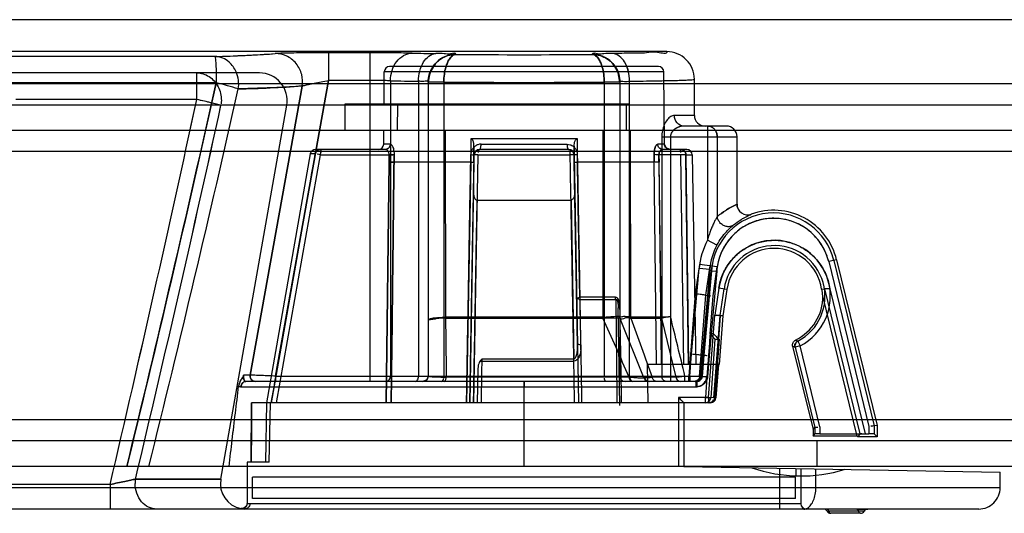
# Model space of a CAD drawing. Header units: millimetres. Extents: x 91 to 696, y 236 to 852.
# Tile 2 of 52: x 152 to 198, y 236 to 259. Entities that reach past the tile are written whole.
import ezdxf

# ---------------------------------------------------------------- set-up
doc = ezdxf.new("R2010")
doc.units = ezdxf.units.MM
doc.header["$LTSCALE"] = 70.538372
doc.layers.get('0').update_dxf_attribs({"linetype": 'CONTINUOUS'})

msp = doc.modelspace()

# ---------------------------------------------------------------- linework, layer by layer
at = {"color": 7, "linetype": 'Continuous'}
for p, q in [((687.415, 258.732), (98.915, 258.732)), ((182.115, 257.232), (146.009, 257.232)), ((168.193, 257.176), (166.236, 257.176)), ((166.236, 257.176), (166.236, 255.876)), ((168.193, 241.732), (168.193, 257.176)), ((172.215, 257.106), (172.215, 257.097)), ((178.615, 257.106), (178.615, 257.097)), ((160.897, 257.002), (150.736, 257.002)), ((162.987, 256.232), (147.355, 256.232)), ((160.045, 254.978), (160.045, 256.232)), ((168.839, 254.782), (168.852, 256.285)), ((181.978, 256.285), (168.852, 256.285)), ((181.728, 256.532), (169.102, 256.532)), ((182.007, 252.88), (181.978, 256.285)), ((128.426, 255.732), (657.903, 255.732)), ((160.96, 255.759), (150.687, 255.759)), ((166.236, 255.876), (163.738, 241.982)), ((163.738, 241.982), (166.236, 255.876)), ((168.193, 255.876), (166.236, 255.876)), ((169.135, 255.86), (169.135, 241.982)), ((170.458, 255.84), (170.458, 241.982)), ((170.915, 255.806), (170.915, 241.982)), ((171.646, 255.796), (170.915, 255.798)), ((171.646, 255.798), (171.646, 241.982)), ((179.915, 255.796), (179.183, 255.798)), ((179.183, 255.798), (179.183, 241.982)), ((179.915, 255.806), (179.915, 241.982)), ((180.371, 241.982), (180.371, 255.84)), ((183.415, 254.232), (183.415, 255.932)), ((162.551, 242.026), (164.99, 255.615)), ((164.99, 255.615), (162.551, 242.026)), ((160.045, 254.978), (151.541, 254.978)), ((167.015, 254.782), (180.216, 254.782)), ((167.015, 253.532), (167.015, 254.782)), ((169.465, 254.782), (169.453, 253.532)), ((180.215, 254.782), (180.215, 253.532)), ((180.222, 254.782), (180.371, 254.782)), ((132.365, 254.732), (653.965, 254.732)), ((161.169, 237.14), (164.267, 254.707)), ((164.267, 254.707), (161.181, 254.707)), ((183.415, 254.232), (182.474, 254.232)), ((132.365, 253.532), (653.965, 253.532)), ((168.822, 252.88), (168.828, 253.532)), ((171.717, 253.532), (171.72, 244.757)), ((179.113, 253.532), (179.113, 244.757)), ((180.404, 253.532), (180.409, 244.758)), ((184.915, 253.732), (182.915, 253.732)), ((184.032, 253.732), (184.032, 248.374)), ((177.922, 253.132), (172.907, 253.132)), ((172.907, 253.132), (172.908, 252.032)), ((177.922, 252.032), (177.922, 253.132)), ((181.884, 253.232), (185.415, 253.232)), ((181.884, 253.232), (181.884, 241.982)), ((182.289, 253.232), (182.289, 241.732)), ((184.485, 253.232), (184.485, 249.474)), ((185.415, 250.064), (185.415, 253.232)), ((212.365, 252.532), (132.365, 252.532)), ((168.901, 252.632), (165.623, 252.632)), ((169.139, 252.88), (168.822, 252.88)), ((169.035, 252.685), (168.911, 252.633)), ((173.062, 252.032), (173.062, 252.785)), ((173.062, 252.785), (173.062, 252.032)), ((173.062, 252.032), (173.062, 252.785)), ((177.511, 252.632), (173.318, 252.632)), ((173.395, 252.88), (177.435, 252.88)), ((177.767, 252.785), (177.767, 252.032)), ((177.767, 252.032), (177.767, 252.785)), ((182.007, 252.88), (181.69, 252.88)), ((181.928, 252.632), (181.843, 252.652)), ((183.061, 252.632), (181.928, 252.632)), ((182.081, 252.705), (182.007, 252.88)), ((182.257, 252.632), (182.081, 252.705)), ((165.377, 252.426), (163.315, 240.732)), ((165.609, 252.426), (163.545, 240.732)), ((163.793, 240.732), (165.85, 252.387)), ((165.609, 252.426), (165.377, 252.426)), ((165.85, 252.387), (169.079, 252.387)), ((169.077, 252.032), (168.945, 240.732)), ((168.945, 240.732), (169.077, 252.031)), ((169.079, 252.387), (169.077, 252.031)), ((169.077, 252.032), (169.079, 252.387)), ((169.309, 252.032), (169.31, 252.389)), ((172.908, 252.032), (169.309, 252.032)), ((169.31, 252.389), (169.31, 252.032)), ((172.909, 252.032), (172.712, 240.732)), ((172.865, 240.732), (173.068, 252.387)), ((173.062, 252.032), (172.865, 240.732)), ((172.908, 252.032), (172.913, 252.389)), ((173.247, 252.387), (173.044, 240.732)), ((173.062, 252.032), (173.068, 252.387)), ((173.247, 252.387), (173.091, 252.387)), ((173.25, 252.387), (177.58, 252.387)), ((177.761, 252.387), (177.58, 252.387)), ((177.761, 252.387), (177.767, 252.031)), ((177.761, 252.387), (177.965, 240.732)), ((177.917, 243.439), (177.767, 252.032)), ((177.916, 252.389), (177.922, 252.032)), ((181.52, 252.032), (177.922, 252.032)), ((181.519, 252.389), (181.52, 252.032)), ((181.52, 252.032), (181.519, 252.389)), ((181.633, 242.532), (181.523, 252.032)), ((182.768, 252.387), (181.75, 252.387)), ((181.75, 252.387), (181.754, 252.032)), ((181.751, 252.03), (181.75, 252.387)), ((181.751, 252.03), (181.864, 242.532)), ((181.864, 242.532), (181.754, 252.032)), ((182.768, 252.387), (182.897, 242.532)), ((183.008, 252.387), (183.137, 242.532)), ((183.009, 252.387), (183.311, 252.387)), ((183.311, 252.387), (183.483, 242.532)), ((173.212, 250.251), (177.618, 250.251)), ((177.619, 250.251), (177.75, 242.79)), ((184.473, 248.139), (184.032, 248.374)), ((190.091, 247.451), (189.721, 247.361)), ((189.963, 247.42), (191.862, 239.642)), ((190.091, 247.451), (191.993, 239.658)), ((183.274, 243.01), (183.635, 247.038)), ((183.658, 247.232), (183.456, 245.841)), ((184.133, 246.994), (183.635, 247.038)), ((184.486, 247.112), (183.658, 247.232)), ((184.133, 246.994), (183.772, 242.968)), ((184.215, 246.933), (183.859, 242.961)), ((183.953, 245.785), (184.152, 247.16)), ((184.239, 247.148), (184.04, 245.775)), ((184.215, 246.933), (184.464, 246.91)), ((184.288, 245.748), (184.486, 247.112)), ((189.721, 247.361), (191.612, 239.612)), ((184.464, 246.91), (184.108, 242.94)), ((184.561, 246.111), (184.378, 244.851)), ((184.938, 246.056), (184.561, 246.111)), ((184.627, 244.822), (184.809, 246.075)), ((184.938, 246.056), (184.757, 244.809)), ((189.389, 246.073), (189.521, 246.075)), ((189.4, 246.076), (189.394, 246.075)), ((189.521, 246.075), (191.183, 239.263)), ((189.776, 246.075), (191.44, 239.265)), ((179.712, 245.687), (178.031, 245.687)), ((178.04, 245.586), (179.727, 245.586)), ((183.456, 245.841), (183.154, 241.982)), ((183.654, 241.963), (183.953, 245.785)), ((184.04, 245.775), (183.742, 241.963)), ((183.953, 245.785), (184.04, 245.775)), ((184.04, 245.775), (184.193, 245.758)), ((184.148, 243.975), (184.288, 245.748)), ((191.056, 239.165), (189.447, 245.756)), ((179.917, 240.601), (179.837, 245.19)), ((179.113, 244.757), (171.72, 244.757)), ((171.725, 244.708), (179.115, 244.708)), ((179.113, 244.757), (179.115, 244.708)), ((179.914, 244.782), (179.915, 244.781)), ((179.915, 244.781), (179.931, 244.692)), ((181.059, 241.871), (179.919, 244.721)), ((180.425, 244.708), (181.887, 244.708)), ((182.55, 241.933), (181.886, 244.708)), ((184.076, 240.982), (184.378, 244.851)), ((184.326, 240.963), (184.627, 244.824)), ((184.627, 244.824), (184.541, 243.725)), ((184.757, 244.809), (184.579, 242.532)), ((184.627, 244.824), (184.757, 244.809)), ((184.757, 244.809), (184.627, 244.822)), ((184.31, 243.975), (184.148, 243.975)), ((184.38, 243.725), (184.182, 240.965)), ((184.583, 243.725), (184.367, 240.963)), ((184.38, 243.725), (184.583, 243.725)), ((184.116, 243.54), (183.997, 241.943)), ((188.026, 243.394), (188.985, 239.465)), ((188.029, 243.395), (188.138, 243.341)), ((188.383, 243.401), (188.14, 243.341)), ((188.14, 243.341), (189.062, 239.563)), ((188.267, 243.623), (188.161, 243.678)), ((188.267, 243.622), (188.383, 243.401)), ((189.312, 239.593), (188.383, 243.401)), ((173.44, 242.791), (177.751, 242.791)), ((177.758, 242.689), (177.751, 242.791)), ((183.194, 241.982), (183.274, 243.01)), ((183.694, 241.963), (183.772, 242.968)), ((183.772, 242.968), (183.859, 242.961)), ((183.859, 242.961), (183.781, 241.963)), ((184.108, 242.94), (184.031, 241.944)), ((173.442, 242.689), (177.758, 242.689)), ((184.579, 242.532), (181.208, 242.532)), ((181.245, 240.732), (181.208, 242.532)), ((184.549, 242.532), (184.426, 240.963)), ((162.239, 241.982), (162.239, 241.997)), ((162.24, 242.011), (162.241, 242.026)), ((162.551, 242.026), (162.241, 242.026)), ((162.547, 241.982), (162.551, 242.026)), ((162.551, 242.026), (162.547, 241.982)), ((163.738, 241.982), (183.194, 241.982)), ((163.738, 241.982), (163.738, 241.732)), ((180.353, 241.933), (171.758, 241.933)), ((173.242, 242.269), (173.215, 240.732)), ((181.052, 241.89), (181.144, 241.775)), ((182.55, 241.933), (181.436, 241.933)), ((182.55, 241.933), (182.97, 241.982)), ((182.97, 241.732), (182.97, 241.982)), ((183.654, 241.963), (183.154, 241.982)), ((183.154, 241.732), (183.154, 241.982)), ((183.194, 241.982), (183.694, 241.963)), ((183.194, 241.982), (183.194, 241.732)), ((183.781, 241.963), (183.654, 241.963)), ((183.742, 241.963), (183.996, 241.943)), ((184.031, 241.944), (183.781, 241.963)), ((183.997, 241.943), (183.932, 240.982)), ((162.122, 241.482), (183.532, 241.482)), ((162.34, 241.732), (162.342, 241.732)), ((183.532, 241.732), (162.34, 241.732)), ((175.415, 241.732), (175.415, 241.482)), ((175.415, 241.482), (175.415, 241.732)), ((175.415, 237.732), (175.415, 241.482)), ((181.284, 241.732), (181.143, 241.776)), ((183.614, 241.764), (183.493, 241.732)), ((183.493, 241.482), (183.493, 241.732)), ((183.654, 241.764), (183.532, 241.732)), ((183.532, 241.732), (183.532, 241.482)), ((184.076, 240.982), (182.665, 240.982)), ((182.665, 240.982), (182.665, 237.732)), ((183.932, 240.982), (184.182, 240.965)), ((183.932, 240.732), (183.932, 240.982)), ((184.326, 240.963), (184.076, 240.982)), ((184.076, 240.982), (184.076, 240.732)), ((184.426, 240.963), (184.326, 240.963)), ((162.604, 237.932), (162.612, 240.732)), ((184.177, 240.732), (162.612, 240.732)), ((163.315, 240.732), (163.266, 237.932)), ((163.442, 237.932), (163.499, 240.732)), ((182.915, 240.732), (182.915, 237.732)), ((685.965, 239.932), (100.365, 239.932)), ((188.985, 239.465), (189.062, 239.563)), ((189.062, 239.563), (189.062, 239.263)), ((189.062, 239.563), (189.062, 239.263)), ((189.312, 239.593), (189.312, 239.265)), ((191.612, 239.612), (191.612, 239.265)), ((191.993, 239.658), (191.862, 239.642)), ((191.862, 239.642), (191.862, 239.263)), ((191.993, 239.658), (191.993, 239.132)), ((188.985, 239.465), (188.985, 239.165)), ((188.985, 239.165), (189.062, 239.263)), ((191.056, 239.165), (188.985, 239.165)), ((189.312, 239.265), (191.612, 239.265)), ((191.094, 239.132), (191.056, 239.165)), ((191.183, 239.263), (191.094, 239.132)), ((191.993, 239.132), (191.094, 239.132)), ((191.993, 239.132), (191.862, 239.263)), ((685.965, 238.932), (100.365, 238.932)), ((189.165, 238.932), (189.165, 237.732)), ((685.965, 237.732), (100.365, 237.732)), ((163.442, 237.932), (162.415, 237.932)), ((162.415, 237.932), (162.415, 236.001)), ((182.915, 237.732), (197.771, 237.473)), ((188.165, 237.232), (162.665, 237.232)), ((162.665, 236.232), (162.665, 237.232)), ((187.415, 237.654), (187.415, 235.732)), ((188.165, 236.232), (188.165, 237.232)), ((188.172, 237.641), (188.172, 237.291)), ((188.415, 237.636), (188.415, 235.982)), ((189.117, 236.732), (189.117, 237.624)), ((197.771, 236.732), (197.771, 237.473)), ((155.975, 236.891), (146.477, 236.891)), ((155.975, 236.891), (155.975, 235.732)), ((157.166, 237.141), (161.169, 237.141)), ((161.169, 237.14), (157.166, 237.14)), ((197.771, 236.732), (129.163, 236.732)), ((188.415, 235.982), (162.535, 235.982)), ((188.165, 236.232), (162.665, 236.232)), ((196.771, 235.732), (130.163, 235.732)), ((162.218, 235.736), (162.288, 235.732)), ((191.388, 235.632), (189.642, 235.632)), ((191.215, 235.532), (189.815, 235.532)), ((191.042, 235.732), (191.561, 235.732))]:
    msp.add_line(p, q, dxfattribs=at)
for points in [[(171.234, 256.647), (171.061, 256.397), (170.952, 256.11), (170.915, 255.796)], [(179.915, 255.796), (179.877, 256.11), (179.768, 256.397), (179.596, 256.647)], [(170.915, 255.806), (170.988, 256.237), (171.2, 256.619)], [(171.206, 256.615), (170.991, 256.238), (170.915, 255.796)], [(170.915, 255.806), (170.98, 256.212), (171.167, 256.576)], [(179.915, 255.796), (179.838, 256.238), (179.624, 256.615)], [(179.629, 256.619), (179.841, 256.237), (179.915, 255.806)], [(179.662, 256.576), (179.85, 256.212), (179.915, 255.806)], [(165.85, 252.632), (165.784, 252.624), (165.716, 252.595)], [(173.068, 252.387), (173.148, 252.566), (173.318, 252.632)], [(173.318, 252.632), (173.137, 252.554), (173.068, 252.387)], [(177.511, 252.632), (177.681, 252.566), (177.761, 252.387)], [(177.757, 252.429), (177.701, 252.545), (177.605, 252.614), (177.511, 252.632)], [(181.928, 252.632), (181.86, 252.644), (181.805, 252.676)], [(182.955, 252.556), (182.877, 252.61), (182.768, 252.632)], [(182.877, 252.61), (182.824, 252.627), (182.77, 252.632)], [(165.85, 252.387), (165.852, 252.4), (165.854, 252.413), (165.856, 252.426)], [(185.48, 249.818), (185.432, 249.936), (185.415, 250.064)], [(185.47, 249.836), (185.429, 249.944), (185.415, 250.064)], [(184.133, 246.994), (184.16, 246.964), (184.189, 246.962), (184.216, 246.933)], [(178.031, 245.687), (178.032, 245.652), (178.035, 245.618), (178.04, 245.586)], [(179.817, 245.396), (179.831, 245.298), (179.837, 245.19)], [(170.915, 244.61), (170.923, 244.62), (170.939, 244.627), (170.964, 244.634), (171, 244.638)], [(170.993, 244.662), (170.96, 244.644), (170.937, 244.632), (170.922, 244.624), (170.916, 244.612)], [(171.725, 244.708), (171.724, 244.724), (171.721, 244.741), (171.72, 244.757)], [(179.933, 244.688), (179.919, 244.733), (179.915, 244.781)], [(180.409, 244.758), (180.407, 244.741), (180.404, 244.724), (180.403, 244.708)], [(180.409, 244.758), (180.413, 244.741), (180.42, 244.725), (180.425, 244.708)], [(181.884, 244.757), (181.884, 244.74), (181.885, 244.724), (181.887, 244.708)], [(182.203, 244.771), (182.231, 244.778), (182.26, 244.78), (182.289, 244.782)], [(173.442, 242.689), (173.44, 242.722), (173.439, 242.756), (173.44, 242.791)], [(173.334, 242.668), (173.367, 242.677), (173.403, 242.685), (173.442, 242.689)], [(162.241, 242.026), (162.24, 242.011), (162.239, 241.997)], [(170.915, 241.982), (170.842, 241.807), (170.665, 241.732)], [(162.34, 241.732), (162.344, 241.732), (162.344, 241.733)], [(162.415, 236.001), (162.372, 235.861), (162.257, 235.768), (162.115, 235.756)]]:
    msp.add_lwpolyline(points, dxfattribs=at)
for centre, radius, start, end in [((159.472, 315.336), 58.351, 271.39934, 274.18739), ((173.204, 400.044), 142.917, 268.77786, 269.22214), ((172.926, 384.151), 127.022, 268.75006, 269.24994), ((175.415, 715.922), 458.835, 269.60041, 270.39959), ((182.115, 255.933), 1.3, 359.9785, 90.0125), ((162.987, 254.932), 1.3, 350, 90.0016), ((169.102, 256.282), 0.25, 89.9948, 179.5), ((181.728, 256.282), 0.25, 0.5, 90.0052), ((-776.649, 464.777), 960.624, 346.328734, 347.43276), ((158.015, 242.972), 13.122, 72.3441, 77.0313), ((158.018, 242.981), 13.113, 72.3426, 77.0329), ((172.775, 459.562), 203.735, 268.97642, 269.34853), ((172.443, 436.901), 181.072, 268.95313, 269.37182), ((175.415, 868.964), 613.177, 269.647853, 270.352147), ((-702.139, 450.58), 885.886, 346.097815, 347.277096), ((160.507, 319.759), 64.3, 271.32626, 273.99874), ((-893.548, 482.584), 1077.898, 346.824311, 347.809799), ((-893.548, 482.584), 1077.897, 346.824309, 347.809798), ((155.647, 234.038), 21.397, 75.011, 78.1382), ((-798.667, 464.859), 982.584, 346.599597, 347.650319), ((-798.664, 464.859), 982.582, 346.599591, 347.65032), ((183.915, 254.232), 0.5, 180, 269.9997), ((184.915, 253.232), 0.5, 0, 90.0019), ((165.623, 252.382), 0.25, 89.958, 170), ((168.572, 252.882), 0.25, 270.0064, 359.5), ((173.318, 252.382), 0.25, 90, 178.9989), ((177.511, 252.382), 0.25, 1.001, 90), ((183.061, 252.382), 0.25, 1, 89.9888), ((169.142, 257.959), 5.573, 269.351, 271.7308), ((169.202, 254.512), 2.482, 269.3355, 272.4295), ((173.368, 279.132), 26.747, 269.0267, 269.3591), ((182.887, 174.826), 77.56, 89.94774, 90.08804), ((182.918, 204.747), 47.64, 89.8915, 90.0552), ((185.915, 250.064), 0.5, 179.9964, 289.9777), ((187.128, 246.728), 3.05, 13.7153, 109.9803), ((187.128, 246.728), 2.919, 13.7153, 175.9754), ((187.128, 246.728), 2.669, 13.7118, 171.7376), ((187.128, 246.728), 3.506, 152.0047, 174.9407), ((187.165, 245.732), 2.631, 297.5906, 171.7384), ((187.128, 246.728), 3.006, 152.0034, 174.9319), ((187.165, 245.732), 2.381, 297.5905, 171.7341), ((187.165, 245.732), 2.25, 8.715, 171.7341), ((184.67, 245.127), 4.819, 7.4965, 11.3409), ((1310.008, 254.695), 1130.318, 180.46174, 180.707765), ((187.165, 245.732), 2.283, 295.8076, 0.5901), ((170.943, 244.701), 0.346, 356.9236, 3.0764), ((-367.971, -1.028), 599.741, 23.898091, 24.188359), ((180.165, 244.781), 0.25, 180, 201.8014), ((180.411, 244.888), 0.181, 267.4694, 274.4006), ((941.664, 520.519), 809.664, 199.91636, 200.125345), ((-213.397, 146.991), 407.591, 13.47703, 13.88206), ((188.383, 243.401), 0.25, 117.5905, 193.7153), ((170.665, 241.982), 0.25, 269.9956, 360), ((180.165, 241.982), 0.25, 180, 270.0044), ((181.284, 241.982), 0.25, 201.8014, 270), ((183.932, 240.982), 0.25, 270, 355.8994), ((188.418, 244.287), 7, 250.7838, 287.2167), ((158.583, 236.932), 1.433, 171.6448, 180.004), ((162.351, 236.932), 1.2, 170.0006, 258.6683), ((196.771, 236.732), 1, 269.9815, 360), ((188.665, 235.982), 0.25, 180, 269.9746), ((189.468, 235.532), 0.2, 30.009, 90), ((189.815, 235.732), 0.2, 210.006, 270), ((191.215, 235.732), 0.2, 270, 330.0034), ((191.561, 235.532), 0.2, 90, 149.9999)]:
    msp.add_arc(centre, radius, start, end, dxfattribs=at)
for centre, major_axis, ratio, start_param, end_param in [((184.177, 240.982), (0.25, 0), 0.999962, -1.570796, -0.077864), ((175.415, 240.732), (2.258, 744.77), 0.01719, -4.712337, -4.708577), ((189.312, 239.263), (0.25, 0), 0.008727, 1.570796, 3.134739), ((191.612, 239.263), (0.25, 0), 0.008727, 0.008727, 1.570796)]:
    msp.add_ellipse(centre, major_axis=major_axis, ratio=ratio, start_param=start_param, end_param=end_param, dxfattribs=at)
for points, knots in [([(160.897, 257.002), (161.47, 257.021), (162.416, 257.056), (163.361, 257.107), (163.733, 257.141)], [0, 0, 0, 0, 0.605554, 1, 1, 1, 1]), ([(166.236, 257.176), (166.034, 257.176), (165.651, 257.175), (165.108, 257.172), (164.634, 257.167), (164.243, 257.16), (163.952, 257.152), (163.793, 257.146), (163.733, 257.141)], [0, 0, 0, 0, 0.241849, 0.458671, 0.651364, 0.809563, 0.927619, 1, 1, 1, 1]), ([(164.991, 255.615), (165.02, 255.791), (165.007, 256.176), (164.745, 256.702), (164.282, 257.059), (163.908, 257.14), (163.733, 257.141)], [0, 0, 0, 0, 0.239514, 0.503034, 0.76453, 1, 1, 1, 1]), ([(164.991, 255.615), (165.02, 255.791), (165.007, 256.176), (164.745, 256.702), (164.282, 257.059), (163.908, 257.14), (163.733, 257.141)], [0, 0, 0, 0, 0.239513, 0.503031, 0.764528, 1, 1, 1, 1]), ([(170.156, 257.16), (170.023, 257.162), (169.732, 257.167), (169.265, 257.172), (168.744, 257.175), (168.38, 257.176), (168.193, 257.176)], [0, 0, 0, 0, 0.202577, 0.444445, 0.714092, 1, 1, 1, 1]), ([(169.135, 255.86), (169.137, 256.021), (169.195, 256.347), (169.449, 256.892), (169.884, 257.156), (170.156, 257.16)], [0, 0, 0, 0, 0.270998, 0.544682, 1, 1, 1, 1]), ([(170.458, 255.84), (170.46, 256.001), (170.506, 256.32), (170.684, 256.829), (171.035, 257.135), (171.264, 257.14)], [0, 0, 0, 0, 0.294338, 0.581293, 1, 1, 1, 1]), ([(170.915, 255.796), (170.909, 256.054), (171.046, 256.477), (171.534, 256.966), (171.957, 257.103), (172.215, 257.097)], [0, 0, 0, 0, 0.367644, 0.632555, 1, 1, 1, 1]), ([(172.215, 257.097), (171.957, 257.103), (171.534, 256.966), (171.046, 256.477), (170.909, 256.054), (170.915, 255.796)], [0, 0, 0, 0, 0.367445, 0.632356, 1, 1, 1, 1]), ([(172.215, 257.106), (171.883, 257.106), (171.192, 256.829), (170.915, 256.138), (170.915, 255.806)], [0, 0, 0, 0, 0.500027, 1, 1, 1, 1]), ([(172.215, 257.106), (172.215, 257.19), (171.902, 257.087), (171.65, 257.151), (171.397, 257.138), (171.264, 257.14)], [0, 0, 0, 0, 0.263964, 0.578684, 1, 1, 1, 1]), ([(172.215, 257.097), (172.153, 257.093), (172.032, 257.044), (171.904, 256.889), (171.809, 256.703), (171.725, 256.465), (171.662, 256.16), (171.647, 255.922), (171.646, 255.798)], [0, 0, 0, 0, 0.114094, 0.25676, 0.384069, 0.529251, 0.753969, 1, 1, 1, 1]), ([(171.646, 255.798), (171.647, 255.922), (171.662, 256.16), (171.725, 256.465), (171.809, 256.703), (171.904, 256.889), (172.032, 257.044), (172.153, 257.093), (172.215, 257.097)], [0, 0, 0, 0, 0.246031, 0.47075, 0.615932, 0.743241, 0.885907, 1, 1, 1, 1]), ([(179.566, 257.14), (179.432, 257.138), (179.179, 257.151), (178.927, 257.087), (178.615, 257.19), (178.615, 257.106)], [0, 0, 0, 0, 0.421319, 0.736039, 1, 1, 1, 1]), ([(179.915, 255.806), (179.915, 256.138), (179.637, 256.829), (178.946, 257.106), (178.615, 257.106)], [0, 0, 0, 0, 0.499973, 1, 1, 1, 1]), ([(178.615, 257.097), (178.872, 257.103), (179.295, 256.966), (179.783, 256.477), (179.92, 256.054), (179.915, 255.796)], [0, 0, 0, 0, 0.367445, 0.632356, 1, 1, 1, 1]), ([(179.915, 255.796), (179.92, 256.054), (179.783, 256.477), (179.295, 256.966), (178.872, 257.103), (178.615, 257.097)], [0, 0, 0, 0, 0.367644, 0.632555, 1, 1, 1, 1]), ([(179.183, 255.798), (179.182, 255.922), (179.167, 256.16), (179.105, 256.465), (179.021, 256.703), (178.925, 256.889), (178.797, 257.044), (178.677, 257.093), (178.615, 257.097)], [0, 0, 0, 0, 0.246031, 0.47075, 0.615932, 0.743241, 0.885907, 1, 1, 1, 1]), ([(178.615, 257.097), (178.677, 257.093), (178.797, 257.044), (178.925, 256.889), (179.021, 256.703), (179.105, 256.465), (179.167, 256.16), (179.182, 255.922), (179.183, 255.798)], [0, 0, 0, 0, 0.114094, 0.25676, 0.384069, 0.529251, 0.753969, 1, 1, 1, 1]), ([(182.115, 257.232), (182.142, 257.092), (181.559, 257.252), (181.137, 257.143), (180.375, 257.163), (179.859, 257.144), (179.566, 257.14)], [0, 0, 0, 0, 0.168041, 0.375119, 0.654706, 1, 1, 1, 1]), ([(180.371, 255.84), (180.37, 256.001), (180.323, 256.32), (180.145, 256.829), (179.794, 257.135), (179.566, 257.14)], [0, 0, 0, 0, 0.294338, 0.581292, 1, 1, 1, 1]), ([(180.371, 255.84), (180.37, 255.937), (180.357, 256.116), (180.29, 256.427), (180.16, 256.745), (179.953, 256.994), (179.744, 257.114), (179.628, 257.139), (179.566, 257.14)], [0, 0, 0, 0, 0.173911, 0.322162, 0.572847, 0.787423, 0.890362, 1, 1, 1, 1]), ([(161.995, 255.476), (162.04, 255.741), (161.972, 256.227), (161.561, 256.816), (161.159, 256.996), (160.897, 257.002)], [0, 0, 0, 0, 0.388927, 0.657717, 1, 1, 1, 1]), ([(160.897, 257.002), (160.905, 256.984), (160.925, 256.916), (160.933, 256.724), (160.95, 256.448), (160.958, 256.103), (160.959, 255.878), (160.96, 255.759)], [0, 0, 0, 0, 0.047288, 0.169634, 0.459209, 0.713954, 1, 1, 1, 1]), ([(160.045, 256.232), (160.146, 256.232), (160.35, 256.202), (160.632, 256.069), (160.873, 255.858), (161.057, 255.586), (161.172, 255.27), (161.198, 255.045), (161.198, 254.932)], [0, 0, 0, 0, 0.156921, 0.316553, 0.480775, 0.650143, 0.823845, 1, 1, 1, 1]), ([(160.96, 255.759), (160.296, 252.792), (158.947, 246.863), (157.522, 240.86), (156.78, 237.819), (156.758, 237.732)], [0, 0, 0, 0, 0.492752, 0.985501, 1, 1, 1, 1]), ([(164.99, 255.615), (165.025, 255.628), (165.127, 255.653), (165.318, 255.696), (165.58, 255.751), (165.894, 255.812), (166.118, 255.853), (166.236, 255.876)], [0, 0, 0, 0, 0.088494, 0.246596, 0.461569, 0.718609, 1, 1, 1, 1]), ([(169.135, 255.86), (169.048, 255.864), (168.852, 255.87), (168.538, 255.875), (168.311, 255.876), (168.193, 255.876)], [0, 0, 0, 0, 0.276238, 0.62578, 1, 1, 1, 1]), ([(170.915, 255.806), (170.915, 255.877), (170.652, 255.801), (170.54, 255.838), (170.458, 255.84)], [0, 0, 0, 0, 0.467142, 1, 1, 1, 1]), ([(179.915, 255.806), (179.915, 255.877), (180.177, 255.801), (180.29, 255.838), (180.371, 255.84)], [0, 0, 0, 0, 0.467142, 1, 1, 1, 1]), ([(180.371, 255.84), (180.798, 255.845), (181.545, 255.855), (182.408, 255.875), (182.929, 255.89), (183.178, 255.906), (183.331, 255.91), (183.398, 255.927), (183.415, 255.932)], [0, 0, 0, 0, 0.419708, 0.736207, 0.850021, 0.932415, 0.982592, 1, 1, 1, 1]), ([(164.991, 255.615), (164.598, 255.581), (163.6, 255.53), (162.601, 255.494), (161.995, 255.476)], [0, 0, 0, 0, 0.393962, 1, 1, 1, 1]), ([(161.181, 254.707), (161.112, 254.726), (160.956, 254.768), (160.697, 254.831), (160.388, 254.902), (160.165, 254.952), (160.045, 254.978)], [0, 0, 0, 0, 0.184452, 0.414003, 0.683995, 1, 1, 1, 1]), ([(182.474, 254.232), (182.415, 254.232), (182.281, 254.185), (182.119, 254.023), (181.989, 253.79), (181.906, 253.518), (181.884, 253.326), (181.884, 253.232)], [0, 0, 0, 0, 0.141425, 0.32127, 0.538908, 0.776366, 1, 1, 1, 1]), ([(182.915, 253.732), (182.8, 253.732), (182.554, 253.854), (182.474, 254.107), (182.474, 254.232)], [0, 0, 0, 0, 0.477946, 1, 1, 1, 1]), ([(182.915, 253.732), (182.855, 253.732), (182.746, 253.716), (182.597, 253.657), (182.474, 253.579), (182.372, 253.476), (182.305, 253.36), (182.287, 253.272), (182.289, 253.232)], [0, 0, 0, 0, 0.204217, 0.371054, 0.547755, 0.701654, 0.862783, 1, 1, 1, 1]), ([(182.915, 253.732), (182.868, 253.732), (182.775, 253.721), (182.645, 253.678), (182.529, 253.616), (182.43, 253.537), (182.329, 253.419), (182.288, 253.305), (182.289, 253.232)], [0, 0, 0, 0, 0.159738, 0.319323, 0.469012, 0.610197, 0.751482, 1, 1, 1, 1]), ([(184.485, 253.232), (184.485, 253.284), (184.47, 253.387), (184.407, 253.528), (184.305, 253.642), (184.176, 253.715), (184.079, 253.732), (184.032, 253.732)], [0, 0, 0, 0, 0.206929, 0.41245, 0.61344, 0.808837, 1, 1, 1, 1]), ([(184.032, 253.732), (184.079, 253.732), (184.176, 253.715), (184.304, 253.642), (184.406, 253.529), (184.47, 253.388), (184.485, 253.284), (184.485, 253.232)], [0, 0, 0, 0, 0.190695, 0.385137, 0.585371, 0.791117, 1, 1, 1, 1]), ([(173.062, 252.785), (173.062, 252.832), (173.055, 252.928), (173.021, 253.056), (172.947, 253.132), (172.907, 253.132)], [0, 0, 0, 0, 0.345855, 0.707246, 1, 1, 1, 1]), ([(177.767, 252.785), (177.767, 252.827), (177.772, 252.916), (177.804, 253.041), (177.875, 253.132), (177.922, 253.132)], [0, 0, 0, 0, 0.315269, 0.653967, 1, 1, 1, 1]), ([(165.609, 252.426), (165.619, 252.482), (165.677, 252.592), (165.794, 252.632), (165.85, 252.632)], [0, 0, 0, 0, 0.505677, 1, 1, 1, 1]), ([(165.85, 252.632), (165.795, 252.632), (165.678, 252.592), (165.619, 252.483), (165.609, 252.426)], [0, 0, 0, 0, 0.486286, 1, 1, 1, 1]), ([(168.901, 252.632), (168.973, 252.641), (169.087, 252.69), (169.133, 252.805), (169.139, 252.88)], [0, 0, 0, 0, 0.491328, 1, 1, 1, 1]), ([(169.139, 252.88), (169.139, 252.817), (169.09, 252.688), (168.962, 252.632), (168.901, 252.632)], [0, 0, 0, 0, 0.508674, 1, 1, 1, 1]), ([(169.079, 252.387), (169.078, 252.445), (169.052, 252.554), (168.951, 252.632), (168.901, 252.632)], [0, 0, 0, 0, 0.538035, 1, 1, 1, 1]), ([(169.079, 252.387), (169.079, 252.445), (169.051, 252.554), (168.951, 252.632), (168.901, 252.632)], [0, 0, 0, 0, 0.5399, 1, 1, 1, 1]), ([(169.139, 252.88), (169.184, 252.879), (169.241, 252.788), (169.28, 252.671), (169.305, 252.535), (169.31, 252.439), (169.31, 252.389)], [0, 0, 0, 0, 0.248964, 0.464254, 0.724677, 1, 1, 1, 1]), ([(173.395, 252.88), (173.346, 252.88), (173.247, 252.864), (173.111, 252.794), (173.001, 252.682), (172.932, 252.542), (172.914, 252.439), (172.913, 252.389)], [0, 0, 0, 0, 0.191901, 0.391589, 0.594298, 0.801592, 1, 1, 1, 1]), ([(173.318, 252.632), (173.331, 252.636), (173.356, 252.655), (173.376, 252.712), (173.391, 252.788), (173.395, 252.847), (173.395, 252.88)], [0, 0, 0, 0, 0.132521, 0.345859, 0.639529, 1, 1, 1, 1]), ([(177.435, 252.88), (177.484, 252.88), (177.585, 252.863), (177.721, 252.793), (177.829, 252.68), (177.897, 252.541), (177.915, 252.439), (177.916, 252.389)], [0, 0, 0, 0, 0.196245, 0.396057, 0.597117, 0.800989, 1, 1, 1, 1]), ([(177.435, 252.88), (177.435, 252.821), (177.44, 252.746), (177.481, 252.632), (177.511, 252.632)], [0, 0, 0, 0, 0.66191, 1, 1, 1, 1]), ([(181.69, 252.88), (181.645, 252.879), (181.588, 252.788), (181.55, 252.671), (181.524, 252.535), (181.519, 252.439), (181.519, 252.389)], [0, 0, 0, 0, 0.249312, 0.464262, 0.724334, 1, 1, 1, 1]), ([(181.519, 252.389), (181.519, 252.438), (181.524, 252.534), (181.549, 252.67), (181.588, 252.788), (181.645, 252.879), (181.69, 252.88)], [0, 0, 0, 0, 0.273982, 0.533451, 0.748894, 1, 1, 1, 1]), ([(181.928, 252.632), (181.867, 252.632), (181.739, 252.688), (181.691, 252.817), (181.69, 252.88)], [0, 0, 0, 0, 0.491328, 1, 1, 1, 1]), ([(181.928, 252.632), (181.867, 252.632), (181.739, 252.688), (181.691, 252.817), (181.69, 252.88)], [0, 0, 0, 0, 0.491328, 1, 1, 1, 1]), ([(181.75, 252.387), (181.751, 252.445), (181.78, 252.553), (181.879, 252.632), (181.928, 252.632)], [0, 0, 0, 0, 0.539013, 1, 1, 1, 1]), ([(181.928, 252.632), (181.879, 252.632), (181.778, 252.554), (181.75, 252.445), (181.75, 252.387)], [0, 0, 0, 0, 0.460522, 1, 1, 1, 1]), ([(182.768, 252.632), (182.829, 252.632), (182.959, 252.583), (183.009, 252.451), (183.009, 252.387)], [0, 0, 0, 0, 0.484391, 1, 1, 1, 1]), ([(163.545, 240.732), (163.774, 242.031), (164.233, 244.63), (164.921, 248.528), (165.38, 251.126), (165.609, 252.426)], [0, 0, 0, 0, 0.333294, 0.666625, 1, 1, 1, 1]), ([(169.31, 252.389), (169.298, 252.388), (169.221, 252.387), (169.144, 252.387), (169.079, 252.387)], [0, 0, 0, 0, 0.164077, 1, 1, 1, 1]), ([(169.307, 252.032), (169.292, 250.776), (169.262, 248.264), (169.219, 244.498), (169.189, 241.987), (169.174, 240.732)], [0, 0, 0, 0, 0.333542, 0.666872, 1, 1, 1, 1]), ([(169.174, 240.732), (169.189, 241.987), (169.219, 244.497), (169.262, 248.264), (169.292, 250.776), (169.307, 252.032)], [0, 0, 0, 0, 0.333125, 0.666456, 1, 1, 1, 1]), ([(172.714, 240.732), (172.735, 241.987), (172.777, 244.498), (172.844, 248.264), (172.886, 250.776), (172.907, 252.032)], [0, 0, 0, 0, 0.333123, 0.666457, 1, 1, 1, 1]), ([(177.788, 240.732), (177.765, 242.026), (177.717, 244.615), (177.651, 248.5), (177.603, 251.091), (177.58, 252.387)], [0, 0, 0, 0, 0.333053, 0.666385, 1, 1, 1, 1]), ([(177.916, 252.389), (177.896, 252.389), (177.861, 252.389), (177.808, 252.384), (177.786, 252.392), (177.76, 252.383), (177.761, 252.387)], [0, 0, 0, 0, 0.389928, 0.707772, 0.921729, 1, 1, 1, 1]), ([(178.031, 245.687), (178.019, 246.392), (177.995, 247.802), (177.958, 249.917), (177.934, 251.327), (177.923, 252.032)], [0, 0, 0, 0, 0.33321, 0.666549, 1, 1, 1, 1]), ([(177.923, 252.032), (177.944, 250.776), (177.986, 248.264), (178.053, 244.498), (178.095, 241.987), (178.116, 240.732)], [0, 0, 0, 0, 0.33354, 0.666874, 1, 1, 1, 1]), ([(181.75, 252.387), (181.727, 252.387), (181.65, 252.387), (181.573, 252.387), (181.519, 252.389)], [0, 0, 0, 0, 0.304128, 1, 1, 1, 1]), ([(181.75, 252.387), (181.727, 252.387), (181.65, 252.387), (181.573, 252.387), (181.519, 252.389)], [0, 0, 0, 0, 0.304128, 1, 1, 1, 1]), ([(183.136, 242.532), (183.122, 243.627), (183.094, 245.816), (183.051, 249.1), (183.023, 251.291), (183.009, 252.387)], [0, 0, 0, 0, 0.333093, 0.666429, 1, 1, 1, 1]), ([(173.038, 250.646), (173.037, 250.6), (173.043, 250.501), (173.068, 250.355), (173.156, 250.251), (173.212, 250.251)], [0, 0, 0, 0, 0.297774, 0.6379, 1, 1, 1, 1]), ([(177.792, 250.646), (177.793, 250.594), (177.787, 250.501), (177.756, 250.358), (177.68, 250.252), (177.619, 250.251)], [0, 0, 0, 0, 0.339683, 0.601881, 1, 1, 1, 1]), ([(173.041, 240.732), (173.06, 241.789), (173.1, 243.904), (173.153, 247.077), (173.193, 249.193), (173.212, 250.251)], [0, 0, 0, 0, 0.333106, 0.666439, 1, 1, 1, 1]), ([(184.485, 249.474), (184.611, 249.581), (184.794, 249.718), (185.032, 249.863), (185.21, 249.96), (185.336, 250.023), (185.415, 250.064)], [0, 0, 0, 0, 0.449544, 0.619549, 0.756796, 1, 1, 1, 1]), ([(185.415, 250.064), (185.336, 250.023), (185.21, 249.96), (185.032, 249.863), (184.794, 249.718), (184.611, 249.581), (184.485, 249.474)], [0, 0, 0, 0, 0.243204, 0.380452, 0.550458, 1, 1, 1, 1]), ([(184.485, 249.474), (184.463, 249.437), (184.413, 249.353), (184.337, 249.207), (184.255, 249.03), (184.173, 248.83), (184.097, 248.609), (184.053, 248.455), (184.032, 248.374)], [0, 0, 0, 0, 0.106302, 0.247064, 0.413918, 0.595823, 0.790543, 1, 1, 1, 1]), ([(189.721, 247.361), (189.662, 247.591), (189.492, 248.034), (189.071, 248.599), (188.532, 249.032), (187.906, 249.311), (187.235, 249.423), (186.558, 249.365), (185.917, 249.139), (185.35, 248.758), (184.893, 248.241), (184.576, 247.614), (184.484, 247.149), (184.464, 246.912)], [0, 0, 0, 0, 0.094459, 0.186379, 0.277149, 0.36674, 0.455966, 0.544938, 0.634098, 0.723491, 0.813894, 0.905552, 1, 1, 1, 1]), ([(185.25, 249.083), (185.21, 249.051), (185.111, 249.003), (184.945, 248.995), (184.781, 249.049), (184.637, 249.155), (184.531, 249.301), (184.494, 249.416), (184.485, 249.474)], [0, 0, 0, 0, 0.152506, 0.310868, 0.477812, 0.651601, 0.827488, 1, 1, 1, 1]), ([(185.25, 249.083), (185.364, 249.176), (185.529, 249.294), (185.742, 249.419), (185.903, 249.502), (186.015, 249.557), (186.086, 249.594)], [0, 0, 0, 0, 0.447859, 0.617973, 0.755604, 1, 1, 1, 1]), ([(184.473, 248.139), (184.537, 248.26), (184.673, 248.478), (184.894, 248.75), (185.087, 248.944), (185.204, 249.044), (185.25, 249.083)], [0, 0, 0, 0, 0.332724, 0.624263, 0.853121, 1, 1, 1, 1]), ([(184.561, 246.111), (184.595, 246.326), (184.707, 246.746), (185.027, 247.308), (185.461, 247.771), (185.989, 248.113), (186.577, 248.322), (187.196, 248.387), (187.812, 248.307), (188.393, 248.086), (188.91, 247.734), (189.331, 247.266), (189.639, 246.705), (189.745, 246.288), (189.776, 246.075)], [0, 0, 0, 0, 0.086892, 0.171361, 0.255118, 0.337636, 0.419842, 0.50165, 0.583366, 0.665307, 0.747336, 0.830394, 0.914063, 1, 1, 1, 1]), ([(189.521, 246.075), (189.521, 246.115), (189.646, 246.082), (189.779, 246.122), (189.776, 246.075)], [0, 0, 0, 0, 0.46073, 1, 1, 1, 1]), ([(178.04, 245.586), (178, 245.592), (177.939, 245.609), (177.879, 245.661), (177.878, 245.687)], [0, 0, 0, 0, 0.607275, 1, 1, 1, 1]), ([(178.087, 243.45), (178.082, 243.692), (178.072, 244.171), (178.056, 244.883), (178.045, 245.353), (178.04, 245.586)], [0, 0, 0, 0, 0.339812, 0.673148, 1, 1, 1, 1]), ([(179.919, 245.19), (179.918, 245.243), (179.914, 245.34), (179.891, 245.474), (179.851, 245.604), (179.768, 245.687), (179.712, 245.687)], [0, 0, 0, 0, 0.275879, 0.508702, 0.704338, 1, 1, 1, 1]), ([(179.727, 245.586), (179.768, 245.6), (179.825, 245.458), (179.83, 245.339), (179.836, 245.236), (179.837, 245.19)], [0, 0, 0, 0, 0.308298, 0.674844, 1, 1, 1, 1]), ([(183.953, 245.785), (183.884, 245.793), (183.771, 245.811), (183.604, 245.825), (183.507, 245.835), (183.456, 245.841)], [0, 0, 0, 0, 0.411943, 0.690312, 1, 1, 1, 1]), ([(179.919, 245.19), (179.899, 245.19), (179.87, 245.186), (179.849, 245.192), (179.837, 245.188), (179.837, 245.19)], [0, 0, 0, 0, 0.728308, 0.92927, 1, 1, 1, 1]), ([(179.996, 240.732), (179.988, 241.228), (179.971, 242.218), (179.945, 243.704), (179.928, 244.695), (179.919, 245.19)], [0, 0, 0, 0, 0.333294, 0.666628, 1, 1, 1, 1]), ([(171.288, 244.72), (171.195, 244.707), (171.069, 244.692), (170.954, 244.644), (170.915, 244.617), (170.915, 244.604)], [0, 0, 0, 0, 0.704701, 0.903187, 1, 1, 1, 1]), ([(170.915, 244.604), (170.915, 244.616), (170.955, 244.639), (171.026, 244.642), (171.144, 244.666), (171.235, 244.677), (171.288, 244.683)], [0, 0, 0, 0, 0.0919, 0.282535, 0.588018, 1, 1, 1, 1]), ([(171.288, 244.72), (171.332, 244.726), (171.423, 244.736), (171.567, 244.748), (171.668, 244.754), (171.72, 244.757)], [0, 0, 0, 0, 0.302159, 0.639531, 1, 1, 1, 1]), ([(171.725, 244.708), (171.673, 244.706), (171.571, 244.702), (171.425, 244.694), (171.332, 244.687), (171.288, 244.683)], [0, 0, 0, 0, 0.360093, 0.69916, 1, 1, 1, 1]), ([(171.725, 244.708), (171.73, 244.404), (171.739, 243.791), (171.749, 242.866), (171.755, 242.246), (171.758, 241.933)], [0, 0, 0, 0, 0.328889, 0.662229, 1, 1, 1, 1]), ([(179.113, 244.757), (179.219, 244.756), (179.41, 244.77), (179.657, 244.792), (179.809, 244.798), (179.889, 244.798), (179.909, 244.787), (179.914, 244.782)], [0, 0, 0, 0, 0.396493, 0.711999, 0.91693, 0.973245, 1, 1, 1, 1]), ([(179.932, 244.689), (179.926, 244.694), (179.906, 244.704), (179.825, 244.708), (179.67, 244.71), (179.418, 244.702), (179.223, 244.701), (179.115, 244.708)], [0, 0, 0, 0, 0.026548, 0.083162, 0.287985, 0.60266, 1, 1, 1, 1]), ([(179.932, 244.689), (179.926, 244.704), (179.917, 244.734), (179.914, 244.766), (179.914, 244.782)], [0, 0, 0, 0, 0.499958, 1, 1, 1, 1]), ([(180.409, 244.758), (180.338, 244.764), (180.207, 244.764), (180.071, 244.792), (179.92, 244.738), (179.915, 244.78)], [0, 0, 0, 0, 0.431865, 0.743014, 1, 1, 1, 1]), ([(180.403, 244.708), (180.32, 244.707), (180.195, 244.748), (179.949, 244.615), (179.933, 244.687)], [0, 0, 0, 0, 0.52981, 1, 1, 1, 1]), ([(181.884, 244.757), (181.735, 244.757), (181.421, 244.757), (180.93, 244.757), (180.588, 244.758), (180.409, 244.758)], [0, 0, 0, 0, 0.304437, 0.637176, 1, 1, 1, 1]), ([(181.884, 244.757), (181.95, 244.761), (182.056, 244.77), (182.162, 244.771), (182.203, 244.771)], [0, 0, 0, 0, 0.617248, 1, 1, 1, 1]), ([(182.203, 244.771), (182.163, 244.762), (182.058, 244.738), (181.952, 244.72), (181.887, 244.708)], [0, 0, 0, 0, 0.381001, 1, 1, 1, 1]), ([(184.148, 243.975), (184.145, 243.926), (184.137, 243.83), (184.127, 243.685), (184.12, 243.588), (184.116, 243.54)], [0, 0, 0, 0, 0.333323, 0.666677, 1, 1, 1, 1]), ([(184.38, 243.725), (184.347, 243.755), (184.269, 243.837), (184.195, 243.924), (184.148, 243.975)], [0, 0, 0, 0, 0.390834, 1, 1, 1, 1]), ([(184.31, 243.975), (184.341, 243.941), (184.418, 243.858), (184.495, 243.774), (184.541, 243.725)], [0, 0, 0, 0, 0.403231, 1, 1, 1, 1]), ([(177.916, 243.551), (177.918, 243.4), (177.908, 243.17), (177.869, 242.927), (177.799, 242.79), (177.751, 242.791)], [0, 0, 0, 0, 0.564694, 0.820394, 1, 1, 1, 1]), ([(178.087, 243.45), (178.088, 243.396), (178.087, 243.295), (178.074, 243.153), (178.043, 243.001), (177.986, 242.817), (177.846, 242.689), (177.758, 242.689)], [0, 0, 0, 0, 0.181993, 0.340456, 0.478589, 0.702492, 1, 1, 1, 1]), ([(188.026, 243.394), (188.014, 243.448), (188.029, 243.566), (188.11, 243.652), (188.159, 243.677)], [0, 0, 0, 0, 0.503645, 1, 1, 1, 1]), ([(183.772, 242.968), (183.704, 242.959), (183.589, 242.989), (183.423, 242.997), (183.325, 243.006), (183.274, 243.01)], [0, 0, 0, 0, 0.413753, 0.691757, 1, 1, 1, 1]), ([(173.334, 242.668), (173.311, 242.634), (173.279, 242.552), (173.249, 242.417), (173.242, 242.32), (173.242, 242.269)], [0, 0, 0, 0, 0.294886, 0.628438, 1, 1, 1, 1]), ([(173.413, 240.732), (173.415, 240.95), (173.421, 241.385), (173.434, 242.037), (173.439, 242.472), (173.442, 242.689)], [0, 0, 0, 0, 0.333214, 0.666631, 1, 1, 1, 1]), ([(162.241, 242.026), (162.23, 241.984), (162.186, 241.905), (162.108, 241.797), (162.044, 241.664), (162.018, 241.564), (162.011, 241.508)], [0, 0, 0, 0, 0.227958, 0.463456, 0.705141, 1, 1, 1, 1]), ([(162.241, 242.026), (162.232, 241.983), (162.19, 241.911), (162.116, 241.808), (162.048, 241.677), (162.021, 241.57), (162.011, 241.508)], [0, 0, 0, 0, 0.227671, 0.425171, 0.670456, 1, 1, 1, 1]), ([(162.34, 241.732), (162.297, 241.732), (162.245, 241.849), (162.238, 241.932), (162.239, 241.982)], [0, 0, 0, 0, 0.462342, 1, 1, 1, 1]), ([(162.239, 241.982), (162.239, 241.932), (162.245, 241.849), (162.297, 241.732), (162.34, 241.732)], [0, 0, 0, 0, 0.540634, 1, 1, 1, 1]), ([(162.792, 241.732), (162.708, 241.743), (162.594, 241.797), (162.552, 241.916), (162.547, 241.982)], [0, 0, 0, 0, 0.548975, 1, 1, 1, 1]), ([(162.547, 241.982), (162.552, 241.916), (162.594, 241.797), (162.708, 241.743), (162.792, 241.732)], [0, 0, 0, 0, 0.451008, 1, 1, 1, 1]), ([(163.738, 241.982), (163.629, 241.986), (163.418, 241.994), (163.121, 242.005), (162.834, 242.016), (162.65, 242.023), (162.551, 242.026)], [0, 0, 0, 0, 0.274918, 0.533365, 0.751478, 1, 1, 1, 1]), ([(168.939, 241.732), (168.991, 241.732), (169.105, 241.801), (169.135, 241.92), (169.135, 241.982)], [0, 0, 0, 0, 0.457745, 1, 1, 1, 1]), ([(170.303, 241.732), (170.347, 241.732), (170.442, 241.814), (170.458, 241.922), (170.458, 241.982)], [0, 0, 0, 0, 0.419235, 1, 1, 1, 1]), ([(170.915, 241.982), (170.934, 241.976), (171.008, 241.957), (171.177, 241.952), (171.438, 241.939), (171.642, 241.932), (171.758, 241.933)], [0, 0, 0, 0, 0.071599, 0.272741, 0.592018, 1, 1, 1, 1]), ([(171.67, 241.732), (171.684, 241.735), (171.708, 241.749), (171.731, 241.794), (171.75, 241.856), (171.756, 241.905), (171.758, 241.933)], [0, 0, 0, 0, 0.155024, 0.35969, 0.632717, 1, 1, 1, 1]), ([(180.471, 241.732), (180.455, 241.733), (180.424, 241.746), (180.39, 241.792), (180.364, 241.855), (180.356, 241.906), (180.353, 241.933)], [0, 0, 0, 0, 0.180252, 0.394738, 0.663895, 1, 1, 1, 1]), ([(180.353, 241.933), (180.452, 241.927), (180.625, 241.916), (180.858, 241.902), (180.992, 241.893), (181.052, 241.89)], [0, 0, 0, 0, 0.425014, 0.742937, 1, 1, 1, 1]), ([(180.371, 241.982), (180.371, 241.922), (180.388, 241.814), (180.482, 241.732), (180.526, 241.732)], [0, 0, 0, 0, 0.580741, 1, 1, 1, 1]), ([(181.052, 241.89), (181.03, 241.943), (181.285, 241.889), (181.365, 241.927), (181.436, 241.933)], [0, 0, 0, 0, 0.450259, 1, 1, 1, 1]), ([(181.608, 241.732), (181.589, 241.732), (181.498, 241.765), (181.446, 241.861), (181.436, 241.933)], [0, 0, 0, 0, 0.212389, 1, 1, 1, 1]), ([(182.086, 241.732), (182.034, 241.732), (181.918, 241.797), (181.884, 241.919), (181.884, 241.982)], [0, 0, 0, 0, 0.453364, 1, 1, 1, 1]), ([(182.55, 241.933), (182.554, 241.907), (182.588, 241.815), (182.681, 241.732), (182.754, 241.732)], [0, 0, 0, 0, 0.268232, 1, 1, 1, 1]), ([(183.654, 241.963), (183.65, 241.902), (183.592, 241.78), (183.466, 241.732), (183.405, 241.732)], [0, 0, 0, 0, 0.500006, 1, 1, 1, 1]), ([(183.445, 241.732), (183.505, 241.732), (183.631, 241.78), (183.689, 241.902), (183.694, 241.963)], [0, 0, 0, 0, 0.499994, 1, 1, 1, 1]), ([(183.742, 241.963), (183.737, 241.903), (183.675, 241.785), (183.553, 241.732), (183.493, 241.732)], [0, 0, 0, 0, 0.499985, 1, 1, 1, 1]), ([(183.493, 241.482), (183.554, 241.483), (183.677, 241.505), (183.84, 241.605), (183.954, 241.759), (183.99, 241.882), (183.997, 241.944)], [0, 0, 0, 0, 0.245409, 0.494976, 0.749769, 1, 1, 1, 1]), ([(183.532, 241.732), (183.593, 241.732), (183.715, 241.785), (183.777, 241.903), (183.781, 241.963)], [0, 0, 0, 0, 0.500015, 1, 1, 1, 1]), ([(184.031, 241.944), (184.026, 241.881), (183.991, 241.758), (183.878, 241.604), (183.716, 241.506), (183.593, 241.482), (183.532, 241.482)], [0, 0, 0, 0, 0.252848, 0.505047, 0.754776, 1, 1, 1, 1]), ([(161.562, 237.732), (161.611, 238.147), (161.709, 238.981), (161.857, 240.24), (161.96, 241.084), (162.011, 241.508)], [0, 0, 0, 0, 0.329297, 0.662706, 1, 1, 1, 1]), ([(161.562, 237.732), (161.611, 238.148), (161.708, 238.983), (161.854, 240.242), (161.96, 241.084), (162.011, 241.508)], [0, 0, 0, 0, 0.329768, 0.663267, 1, 1, 1, 1]), ([(162.011, 241.508), (162.029, 241.5), (162.065, 241.487), (162.103, 241.483), (162.122, 241.482)], [0, 0, 0, 0, 0.506386, 1, 1, 1, 1]), ([(162.34, 241.732), (162.308, 241.733), (162.251, 241.717), (162.155, 241.64), (162.119, 241.546), (162.122, 241.482)], [0, 0, 0, 0, 0.254747, 0.481557, 1, 1, 1, 1]), ([(162.122, 241.482), (162.121, 241.529), (162.141, 241.608), (162.22, 241.703), (162.292, 241.732), (162.34, 241.732)], [0, 0, 0, 0, 0.381942, 0.637206, 1, 1, 1, 1]), ([(182.665, 240.982), (182.692, 240.955), (182.774, 240.87), (182.856, 240.785), (182.915, 240.732)], [0, 0, 0, 0, 0.332269, 1, 1, 1, 1]), ([(182.915, 240.732), (182.88, 240.765), (182.796, 240.848), (182.715, 240.933), (182.665, 240.982)], [0, 0, 0, 0, 0.40227, 1, 1, 1, 1]), ([(184.118, 240.732), (184.179, 240.732), (184.305, 240.78), (184.362, 240.902), (184.367, 240.963)], [0, 0, 0, 0, 0.500011, 1, 1, 1, 1]), ([(155.975, 236.891), (156.093, 236.914), (156.321, 236.959), (156.645, 237.026), (156.924, 237.085), (157.093, 237.123), (157.166, 237.141)], [0, 0, 0, 0, 0.296678, 0.574681, 0.814515, 1, 1, 1, 1]), ([(157.166, 237.141), (157.092, 237.123), (156.924, 237.085), (156.645, 237.025), (156.321, 236.959), (156.093, 236.913), (155.975, 236.891)], [0, 0, 0, 0, 0.186028, 0.425518, 0.703673, 1, 1, 1, 1]), ([(158.152, 235.732), (157.894, 235.732), (157.469, 235.956), (157.21, 236.469), (157.151, 236.778), (157.151, 236.932)], [0, 0, 0, 0, 0.455803, 0.728264, 1, 1, 1, 1]), ([(188.549, 235.732), (188.61, 235.732), (188.742, 235.773), (188.901, 235.928), (189.022, 236.152), (189.099, 236.428), (189.117, 236.629), (189.117, 236.732)], [0, 0, 0, 0, 0.145797, 0.315911, 0.519467, 0.751697, 1, 1, 1, 1]), ([(162.535, 235.982), (162.535, 235.919), (162.483, 235.786), (162.351, 235.732), (162.287, 235.732)], [0, 0, 0, 0, 0.50165, 1, 1, 1, 1]), ([(162.288, 235.732), (162.263, 235.732), (162.205, 235.735), (162.147, 235.746), (162.116, 235.756)], [0, 0, 0, 0, 0.431891, 1, 1, 1, 1])]:
    msp.add_open_spline(points, degree=3, knots=knots, dxfattribs=at)
for points in [[(161.198, 254.932), (161.198, 254.882), (161.198, 254.831), (161.191, 254.781)], [(165.85, 252.632), (165.9, 252.632), (165.871, 252.531), (165.862, 252.482)], [(165.856, 252.426), (165.862, 252.475), (165.917, 252.575), (165.867, 252.575)], [(173.318, 252.632), (173.266, 252.633), (173.266, 252.539), (173.263, 252.487)], [(177.58, 252.387), (177.576, 252.446), (177.606, 252.563), (177.546, 252.563)], [(182.257, 252.632), (182.199, 252.632), (182.059, 252.683), (182.008, 252.822), (182.007, 252.88)], [(182.768, 252.632), (182.72, 252.632), (182.759, 252.535), (182.762, 252.486)], [(182.899, 252.595), (182.861, 252.619), (182.814, 252.632), (182.768, 252.632)], [(183.009, 252.387), (183.009, 252.441), (183.003, 252.511), (182.958, 252.54)], [(165.85, 252.387), (165.799, 252.389), (165.748, 252.398), (165.697, 252.407)], [(165.85, 252.387), (165.799, 252.389), (165.748, 252.398), (165.697, 252.407)], [(169.309, 252.032), (169.265, 252.031), (169.22, 252.032), (169.175, 252.032)], [(172.908, 252.032), (172.953, 252.032), (173.086, 252.022), (173.043, 252.032)], [(173.062, 252.032), (173.099, 251.996), (172.959, 252.032), (172.908, 252.032)], [(177.922, 252.032), (177.877, 252.032), (177.76, 251.995), (177.786, 252.032)], [(177.923, 252.032), (177.878, 252.032), (177.812, 251.993), (177.787, 252.03)], [(181.754, 252.032), (181.694, 252.032), (181.635, 252.03), (181.575, 252.032)], [(181.751, 252.03), (181.694, 252.03), (181.636, 252.029), (181.579, 252.031)], [(177.878, 245.687), (177.879, 245.636), (177.98, 245.686), (178.031, 245.687)], [(179.727, 245.586), (179.717, 245.618), (179.712, 245.653), (179.712, 245.687)], [(184.378, 244.851), (184.436, 244.845), (184.495, 244.839), (184.553, 244.833)], [(184.627, 244.822), (184.576, 244.828), (184.525, 244.835), (184.474, 244.841)], [(178.087, 243.45), (178.034, 243.457), (177.938, 243.454), (177.938, 243.507)], [(188.138, 243.341), (188.122, 243.411), (188.119, 243.518), (188.183, 243.552)], [(173.439, 242.791), (173.401, 242.753), (173.364, 242.712), (173.334, 242.667)], [(183.859, 242.961), (183.91, 242.968), (183.962, 242.953), (184.013, 242.949)], [(171.548, 241.732), (171.608, 241.732), (171.639, 241.827), (171.639, 241.887)], [(179.281, 241.732), (179.221, 241.732), (179.191, 241.827), (179.191, 241.887)], [(184.076, 240.732), (184.114, 240.732), (184.153, 240.742), (184.187, 240.758)], [(184.187, 240.758), (184.238, 240.783), (184.3, 240.824), (184.304, 240.88)], [(189.062, 239.563), (189.111, 239.581), (189.165, 239.579), (189.216, 239.585)], [(191.862, 239.642), (191.81, 239.636), (191.759, 239.633), (191.707, 239.627)], [(191.862, 239.642), (191.81, 239.636), (191.759, 239.627), (191.708, 239.62)], [(191.183, 239.263), (191.214, 239.306), (191.289, 239.265), (191.341, 239.265)], [(162.115, 235.756), (162.179, 235.743), (162.35, 235.775), (162.415, 235.936), (162.415, 236.001)], [(162.535, 235.982), (162.495, 235.984), (162.415, 235.96), (162.415, 236.001)], [(189.728, 235.632), (189.716, 235.675), (189.686, 235.732), (189.642, 235.732)], [(189.642, 235.732), (189.686, 235.732), (189.716, 235.675), (189.728, 235.632)], [(189.728, 235.632), (189.74, 235.59), (189.771, 235.532), (189.815, 235.532)], [(191.041, 235.732), (191.086, 235.732), (191.116, 235.675), (191.128, 235.632)], [(191.128, 235.632), (191.116, 235.675), (191.086, 235.732), (191.041, 235.732)], [(191.215, 235.532), (191.171, 235.532), (191.14, 235.59), (191.128, 235.632)]]:
    msp.add_open_spline(points, degree=3, dxfattribs=at)

doc.saveas('drawing.dxf')
